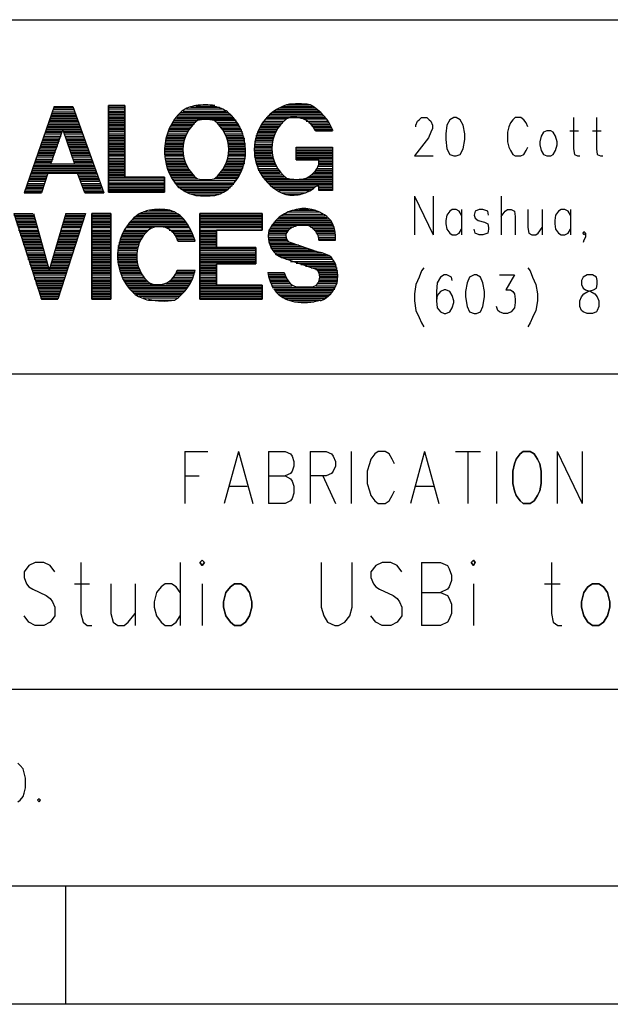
# Model space of a CAD drawing. Extents: x 11.9 to 28.1, y 10.8 to 21.2.
# Tile 12 of 32: x 26.1 to 26.9, y 10.8 to 12. Entities that reach past the tile are written whole.
import ezdxf

# ---------------------------------------------------------------- set-up
doc = ezdxf.new("R2010")
doc.units = 0
doc.layers.add('DRILLDWG_pho', color=1, linetype='CONTINUOUS')

msp = doc.modelspace()

# ---------------------------------------------------------------- linework, layer by layer
at = {"layer": 'DRILLDWG_pho'}
for points in [[(23.386, 12.049), (28.09, 12.049)], [(26.175, 11.939), (26.137, 11.829)], [(26.175, 11.939), (26.199, 11.939)], [(26.199, 11.939), (26.238, 11.829)], [(26.244, 11.94), (26.265, 11.94)], [(26.244, 11.938), (26.265, 11.938)], [(26.348, 11.938), (26.385, 11.938)], [(26.379, 11.939), (26.355, 11.939)], [(26.464, 11.939), (26.503, 11.939)], [(26.47, 11.941), (26.499, 11.941)], [(26.171, 11.926), (26.204, 11.926)], [(26.172, 11.928), (26.203, 11.928)], [(26.173, 11.932), (26.201, 11.932)], [(26.173, 11.93), (26.202, 11.93)], [(26.174, 11.935), (26.201, 11.935)], [(26.175, 11.937), (26.2, 11.937)], [(26.244, 11.936), (26.265, 11.936)], [(26.244, 11.933), (26.265, 11.933)], [(26.244, 11.931), (26.265, 11.931)], [(26.244, 11.929), (26.265, 11.929)], [(26.244, 11.927), (26.265, 11.927)], [(26.244, 11.925), (26.265, 11.925)], [(26.331, 11.925), (26.403, 11.925)], [(26.332, 11.927), (26.401, 11.927)], [(26.334, 11.929), (26.398, 11.929)], [(26.336, 11.931), (26.396, 11.931)], [(26.339, 11.933), (26.393, 11.933)], [(26.343, 11.936), (26.389, 11.936)], [(26.444, 11.925), (26.519, 11.925)], [(26.446, 11.927), (26.517, 11.927)], [(26.448, 11.929), (26.515, 11.929)], [(26.451, 11.931), (26.513, 11.931)], [(26.454, 11.933), (26.511, 11.933)], [(26.457, 11.935), (26.509, 11.935)], [(26.46, 11.937), (26.506, 11.937)], [(26.638, 11.922), (26.641, 11.925)], [(26.641, 11.925), (26.648, 11.925)], [(26.648, 11.925), (26.651, 11.922)], [(26.682, 11.925), (26.677, 11.922)], [(26.685, 11.925), (26.682, 11.925)], [(26.69, 11.922), (26.685, 11.925)], [(26.76, 11.925), (26.757, 11.922)], [(26.767, 11.925), (26.76, 11.925)], [(26.771, 11.922), (26.767, 11.925)], [(26.834, 11.925), (26.834, 11.885)], [(26.863, 11.925), (26.863, 11.885)], [(26.167, 11.914), (26.208, 11.914)], [(26.168, 11.918), (26.206, 11.918)], [(26.168, 11.916), (26.207, 11.916)], [(26.169, 11.92), (26.206, 11.92)], [(26.17, 11.924), (26.204, 11.924)], [(26.17, 11.922), (26.205, 11.922)], [(26.244, 11.923), (26.265, 11.923)], [(26.244, 11.921), (26.265, 11.921)], [(26.244, 11.919), (26.265, 11.919)], [(26.244, 11.917), (26.265, 11.917)], [(26.244, 11.915), (26.265, 11.915)], [(26.244, 11.913), (26.265, 11.913)], [(26.323, 11.913), (26.349, 11.913)], [(26.324, 11.915), (26.351, 11.915)], [(26.325, 11.917), (26.353, 11.917)], [(26.326, 11.919), (26.355, 11.919)], [(26.328, 11.921), (26.357, 11.921)], [(26.329, 11.923), (26.404, 11.923)], [(26.406, 11.921), (26.378, 11.921)], [(26.381, 11.919), (26.407, 11.919)], [(26.383, 11.917), (26.409, 11.917)], [(26.385, 11.915), (26.41, 11.915)], [(26.387, 11.913), (26.411, 11.913)], [(26.437, 11.914), (26.461, 11.914)], [(26.438, 11.916), (26.463, 11.916)], [(26.439, 11.918), (26.465, 11.918)], [(26.441, 11.92), (26.467, 11.92)], [(26.443, 11.923), (26.47, 11.923)], [(26.491, 11.923), (26.52, 11.923)], [(26.495, 11.92), (26.522, 11.92)], [(26.498, 11.918), (26.523, 11.918)], [(26.501, 11.916), (26.524, 11.916)], [(26.502, 11.914), (26.526, 11.914)], [(26.634, 11.915), (26.636, 11.92)], [(26.634, 11.913), (26.634, 11.915)], [(26.636, 11.92), (26.638, 11.922)], [(26.651, 11.922), (26.653, 11.92)], [(26.653, 11.92), (26.655, 11.915)], [(26.655, 11.915), (26.655, 11.911)], [(26.673, 11.915), (26.672, 11.904)], [(26.677, 11.922), (26.673, 11.915)], [(26.694, 11.915), (26.69, 11.922)], [(26.696, 11.904), (26.694, 11.915)], [(26.752, 11.913), (26.75, 11.906)], [(26.754, 11.918), (26.752, 11.913)], [(26.757, 11.922), (26.754, 11.918)], [(26.774, 11.918), (26.771, 11.922)], [(26.776, 11.913), (26.774, 11.918)], [(26.163, 11.904), (26.184, 11.904)], [(26.163, 11.901), (26.184, 11.901)], [(26.164, 11.906), (26.185, 11.906)], [(26.165, 11.91), (26.209, 11.91)], [(26.165, 11.908), (26.21, 11.908)], [(26.166, 11.912), (26.209, 11.912)], [(26.171, 11.866), (26.186, 11.909)], [(26.186, 11.909), (26.201, 11.866)], [(26.187, 11.906), (26.211, 11.906)], [(26.188, 11.904), (26.212, 11.904)], [(26.189, 11.901), (26.212, 11.901)], [(26.244, 11.911), (26.265, 11.911)], [(26.244, 11.909), (26.265, 11.909)], [(26.244, 11.907), (26.265, 11.907)], [(26.244, 11.904), (26.265, 11.904)], [(26.244, 11.902), (26.265, 11.902)], [(26.244, 11.9), (26.265, 11.9)], [(26.318, 11.9), (26.342, 11.9)], [(26.319, 11.904), (26.344, 11.904)], [(26.319, 11.902), (26.343, 11.902)], [(26.32, 11.907), (26.345, 11.907)], [(26.321, 11.909), (26.346, 11.909)], [(26.322, 11.911), (26.347, 11.911)], [(26.388, 11.911), (26.412, 11.911)], [(26.39, 11.909), (26.413, 11.909)], [(26.391, 11.907), (26.414, 11.907)], [(26.392, 11.904), (26.414, 11.904)], [(26.393, 11.902), (26.415, 11.902)], [(26.394, 11.9), (26.416, 11.9)], [(26.431, 11.902), (26.454, 11.902)], [(26.431, 11.9), (26.453, 11.9)], [(26.432, 11.904), (26.455, 11.904)], [(26.433, 11.906), (26.456, 11.906)], [(26.434, 11.908), (26.457, 11.908)], [(26.435, 11.91), (26.458, 11.91)], [(26.436, 11.912), (26.46, 11.912)], [(26.504, 11.912), (26.527, 11.912)], [(26.505, 11.91), (26.528, 11.91)], [(26.507, 11.908), (26.528, 11.908)], [(26.653, 11.906), (26.65, 11.899)], [(26.655, 11.911), (26.653, 11.906)], [(26.672, 11.904), (26.672, 11.897)], [(26.696, 11.897), (26.696, 11.904)], [(26.75, 11.906), (26.75, 11.894)], [(26.793, 11.901), (26.791, 11.894)], [(26.796, 11.906), (26.793, 11.901)], [(26.8, 11.908), (26.796, 11.906)], [(26.805, 11.908), (26.8, 11.908)], [(26.808, 11.906), (26.805, 11.908)], [(26.811, 11.901), (26.808, 11.906)], [(26.813, 11.894), (26.811, 11.901)], [(26.829, 11.908), (26.84, 11.908)], [(26.858, 11.908), (26.869, 11.908)], [(26.158, 11.889), (26.18, 11.889)], [(26.159, 11.891), (26.18, 11.891)], [(26.16, 11.895), (26.182, 11.895)], [(26.16, 11.893), (26.181, 11.893)], [(26.161, 11.897), (26.182, 11.897)], [(26.162, 11.899), (26.183, 11.899)], [(26.19, 11.899), (26.213, 11.899)], [(26.19, 11.897), (26.214, 11.897)], [(26.191, 11.895), (26.214, 11.895)], [(26.192, 11.893), (26.215, 11.893)], [(26.193, 11.891), (26.216, 11.891)], [(26.193, 11.889), (26.217, 11.889)], [(26.244, 11.898), (26.265, 11.898)], [(26.244, 11.896), (26.265, 11.896)], [(26.244, 11.894), (26.265, 11.894)], [(26.244, 11.892), (26.265, 11.892)], [(26.244, 11.89), (26.265, 11.89)], [(26.244, 11.888), (26.265, 11.888)], [(26.316, 11.892), (26.339, 11.892)], [(26.316, 11.89), (26.339, 11.89)], [(26.316, 11.888), (26.339, 11.888)], [(26.317, 11.896), (26.34, 11.896)], [(26.317, 11.894), (26.34, 11.894)], [(26.318, 11.898), (26.341, 11.898)], [(26.394, 11.898), (26.417, 11.898)], [(26.395, 11.896), (26.417, 11.896)], [(26.396, 11.894), (26.417, 11.894)], [(26.396, 11.892), (26.418, 11.892)], [(26.397, 11.89), (26.418, 11.89)], [(26.397, 11.888), (26.418, 11.888)], [(26.429, 11.891), (26.451, 11.891)], [(26.429, 11.889), (26.451, 11.889)], [(26.43, 11.898), (26.452, 11.898)], [(26.43, 11.896), (26.452, 11.896)], [(26.43, 11.894), (26.452, 11.894)], [(26.65, 11.899), (26.632, 11.876)], [(26.672, 11.897), (26.673, 11.885)], [(26.694, 11.885), (26.696, 11.897)], [(26.75, 11.894), (26.752, 11.887)], [(26.791, 11.894), (26.791, 11.89)], [(26.791, 11.89), (26.793, 11.883)], [(26.811, 11.883), (26.813, 11.89)], [(26.813, 11.89), (26.813, 11.894)], [(26.153, 11.875), (26.174, 11.875)], [(26.154, 11.877), (26.175, 11.877)], [(26.155, 11.881), (26.177, 11.881)], [(26.155, 11.879), (26.176, 11.879)], [(26.156, 11.883), (26.177, 11.883)], [(26.157, 11.887), (26.179, 11.887)], [(26.157, 11.885), (26.178, 11.885)], [(26.194, 11.887), (26.217, 11.887)], [(26.195, 11.885), (26.218, 11.885)], [(26.195, 11.883), (26.219, 11.883)], [(26.196, 11.881), (26.219, 11.881)], [(26.197, 11.879), (26.22, 11.879)], [(26.198, 11.877), (26.221, 11.877)], [(26.198, 11.875), (26.222, 11.875)], [(26.244, 11.886), (26.265, 11.886)], [(26.244, 11.884), (26.265, 11.884)], [(26.244, 11.882), (26.265, 11.882)], [(26.244, 11.88), (26.265, 11.88)], [(26.244, 11.878), (26.265, 11.878)], [(26.244, 11.876), (26.265, 11.876)], [(26.316, 11.886), (26.339, 11.886)], [(26.316, 11.884), (26.339, 11.884)], [(26.316, 11.882), (26.339, 11.882)], [(26.316, 11.88), (26.339, 11.88)], [(26.316, 11.878), (26.339, 11.878)], [(26.316, 11.876), (26.339, 11.876)], [(26.396, 11.878), (26.418, 11.878)], [(26.396, 11.876), (26.418, 11.876)], [(26.397, 11.886), (26.418, 11.886)], [(26.397, 11.884), (26.418, 11.884)], [(26.397, 11.882), (26.418, 11.882)], [(26.397, 11.88), (26.418, 11.88)], [(26.429, 11.887), (26.451, 11.887)], [(26.429, 11.885), (26.451, 11.885)], [(26.429, 11.883), (26.451, 11.883)], [(26.429, 11.881), (26.451, 11.881)], [(26.429, 11.879), (26.451, 11.879)], [(26.429, 11.877), (26.451, 11.877)], [(26.429, 11.875), (26.452, 11.875)], [(26.482, 11.887), (26.528, 11.887)], [(26.482, 11.871), (26.482, 11.887)], [(26.482, 11.887), (26.528, 11.887)], [(26.482, 11.885), (26.528, 11.885)], [(26.482, 11.883), (26.528, 11.883)], [(26.482, 11.881), (26.528, 11.881)], [(26.482, 11.879), (26.528, 11.879)], [(26.482, 11.877), (26.528, 11.877)], [(26.482, 11.875), (26.528, 11.875)], [(26.528, 11.887), (26.528, 11.832)], [(26.632, 11.876), (26.656, 11.876)], [(26.673, 11.885), (26.677, 11.878)], [(26.677, 11.878), (26.682, 11.876)], [(26.682, 11.876), (26.685, 11.876)], [(26.685, 11.876), (26.69, 11.878)], [(26.69, 11.878), (26.694, 11.885)], [(26.752, 11.887), (26.754, 11.883)], [(26.754, 11.883), (26.757, 11.878)], [(26.757, 11.878), (26.76, 11.876)], [(26.76, 11.876), (26.767, 11.876)], [(26.767, 11.876), (26.771, 11.878)], [(26.771, 11.878), (26.774, 11.883)], [(26.774, 11.883), (26.776, 11.887)], [(26.793, 11.883), (26.796, 11.878)], [(26.796, 11.878), (26.8, 11.876)], [(26.8, 11.876), (26.805, 11.876)], [(26.805, 11.876), (26.808, 11.878)], [(26.808, 11.878), (26.811, 11.883)], [(26.834, 11.885), (26.835, 11.878)], [(26.835, 11.878), (26.839, 11.876)], [(26.839, 11.876), (26.842, 11.876)], [(26.863, 11.885), (26.864, 11.878)], [(26.864, 11.878), (26.868, 11.876)], [(26.868, 11.876), (26.871, 11.876)], [(26.15, 11.866), (26.224, 11.866)], [(26.15, 11.864), (26.225, 11.864)], [(26.151, 11.868), (26.172, 11.868)], [(26.152, 11.87), (26.173, 11.87)], [(26.153, 11.872), (26.174, 11.872)], [(26.172, 11.866), (26.201, 11.866)], [(26.199, 11.872), (26.222, 11.872)], [(26.2, 11.87), (26.223, 11.87)], [(26.2, 11.868), (26.224, 11.868)], [(26.244, 11.873), (26.265, 11.873)], [(26.244, 11.871), (26.265, 11.871)], [(26.244, 11.869), (26.265, 11.869)], [(26.244, 11.867), (26.265, 11.867)], [(26.244, 11.865), (26.265, 11.865)], [(26.244, 11.863), (26.265, 11.863)], [(26.316, 11.873), (26.34, 11.873)], [(26.317, 11.871), (26.34, 11.871)], [(26.317, 11.869), (26.341, 11.869)], [(26.317, 11.867), (26.342, 11.867)], [(26.318, 11.865), (26.343, 11.865)], [(26.318, 11.863), (26.344, 11.863)], [(26.392, 11.863), (26.415, 11.863)], [(26.393, 11.865), (26.416, 11.865)], [(26.394, 11.869), (26.417, 11.869)], [(26.394, 11.867), (26.417, 11.867)], [(26.395, 11.871), (26.417, 11.871)], [(26.396, 11.873), (26.418, 11.873)], [(26.43, 11.873), (26.453, 11.873)], [(26.43, 11.871), (26.453, 11.871)], [(26.431, 11.869), (26.454, 11.869)], [(26.431, 11.867), (26.455, 11.867)], [(26.432, 11.865), (26.456, 11.865)], [(26.433, 11.863), (26.457, 11.863)], [(26.482, 11.873), (26.528, 11.873)], [(26.482, 11.871), (26.528, 11.871)], [(26.511, 11.871), (26.482, 11.871)], [(26.51, 11.863), (26.528, 11.863)], [(26.511, 11.865), (26.511, 11.871)], [(26.511, 11.869), (26.528, 11.869)], [(26.511, 11.867), (26.528, 11.867)], [(26.511, 11.865), (26.528, 11.865)], [(26.145, 11.852), (26.166, 11.852)], [(26.146, 11.854), (26.229, 11.854)], [(26.147, 11.858), (26.227, 11.858)], [(26.147, 11.856), (26.228, 11.856)], [(26.148, 11.86), (26.227, 11.86)], [(26.149, 11.862), (26.226, 11.862)], [(26.167, 11.854), (26.159, 11.829)], [(26.205, 11.854), (26.167, 11.854)], [(26.214, 11.829), (26.205, 11.854)], [(26.206, 11.852), (26.229, 11.852)], [(26.244, 11.861), (26.265, 11.861)], [(26.244, 11.859), (26.265, 11.859)], [(26.244, 11.857), (26.265, 11.857)], [(26.244, 11.855), (26.265, 11.855)], [(26.244, 11.853), (26.265, 11.853)], [(26.244, 11.851), (26.265, 11.851)], [(26.319, 11.861), (26.345, 11.861)], [(26.32, 11.859), (26.346, 11.859)], [(26.321, 11.857), (26.347, 11.857)], [(26.321, 11.855), (26.349, 11.855)], [(26.322, 11.853), (26.351, 11.853)], [(26.323, 11.851), (26.353, 11.851)], [(26.383, 11.851), (26.41, 11.851)], [(26.385, 11.853), (26.411, 11.853)], [(26.387, 11.855), (26.412, 11.855)], [(26.388, 11.857), (26.413, 11.857)], [(26.39, 11.859), (26.414, 11.859)], [(26.391, 11.861), (26.415, 11.861)], [(26.433, 11.86), (26.458, 11.86)], [(26.434, 11.858), (26.46, 11.858)], [(26.435, 11.856), (26.461, 11.856)], [(26.437, 11.854), (26.462, 11.854)], [(26.438, 11.852), (26.465, 11.852)], [(26.502, 11.852), (26.528, 11.852)], [(26.504, 11.854), (26.528, 11.854)], [(26.506, 11.856), (26.528, 11.856)], [(26.507, 11.858), (26.528, 11.858)], [(26.509, 11.86), (26.528, 11.86)], [(26.141, 11.839), (26.162, 11.839)], [(26.142, 11.844), (26.164, 11.844)], [(26.142, 11.841), (26.163, 11.841)], [(26.143, 11.846), (26.164, 11.846)], [(26.144, 11.85), (26.166, 11.85)], [(26.144, 11.848), (26.165, 11.848)], [(26.207, 11.85), (26.23, 11.85)], [(26.208, 11.848), (26.231, 11.848)], [(26.208, 11.846), (26.232, 11.846)], [(26.209, 11.844), (26.232, 11.844)], [(26.21, 11.841), (26.233, 11.841)], [(26.211, 11.839), (26.234, 11.839)], [(26.244, 11.849), (26.315, 11.849)], [(26.244, 11.847), (26.315, 11.847)], [(26.244, 11.845), (26.315, 11.845)], [(26.244, 11.842), (26.315, 11.842)], [(26.244, 11.84), (26.315, 11.84)], [(26.244, 11.838), (26.315, 11.838)], [(26.324, 11.849), (26.355, 11.849)], [(26.326, 11.847), (26.357, 11.847)], [(26.327, 11.845), (26.406, 11.845)], [(26.328, 11.842), (26.404, 11.842)], [(26.33, 11.84), (26.403, 11.84)], [(26.332, 11.838), (26.401, 11.838)], [(26.407, 11.847), (26.378, 11.847)], [(26.381, 11.849), (26.409, 11.849)], [(26.439, 11.85), (26.467, 11.85)], [(26.441, 11.848), (26.469, 11.848)], [(26.442, 11.846), (26.528, 11.846)], [(26.444, 11.844), (26.528, 11.844)], [(26.446, 11.842), (26.528, 11.842)], [(26.448, 11.84), (26.528, 11.84)], [(26.451, 11.838), (26.528, 11.838)], [(26.528, 11.848), (26.496, 11.848)], [(26.499, 11.85), (26.528, 11.85)], [(26.511, 11.838), (26.508, 11.838)], [(26.511, 11.832), (26.511, 11.838)], [(26.137, 11.829), (26.159, 11.829)], [(26.138, 11.831), (26.159, 11.831)], [(26.139, 11.835), (26.161, 11.835)], [(26.139, 11.833), (26.16, 11.833)], [(26.14, 11.837), (26.162, 11.837)], [(26.211, 11.837), (26.235, 11.837)], [(26.212, 11.835), (26.235, 11.835)], [(26.213, 11.833), (26.236, 11.833)], [(26.213, 11.831), (26.237, 11.831)], [(26.214, 11.829), (26.238, 11.829)], [(26.244, 11.836), (26.315, 11.836)], [(26.244, 11.834), (26.315, 11.834)], [(26.244, 11.832), (26.315, 11.832)], [(26.244, 11.83), (26.315, 11.83)], [(26.333, 11.836), (26.399, 11.836)], [(26.336, 11.834), (26.396, 11.834)], [(26.339, 11.832), (26.393, 11.832)], [(26.343, 11.83), (26.39, 11.83)], [(26.348, 11.828), (26.386, 11.828)], [(26.355, 11.826), (26.379, 11.826)], [(26.453, 11.836), (26.505, 11.836)], [(26.456, 11.834), (26.502, 11.834)], [(26.46, 11.832), (26.499, 11.832)], [(26.464, 11.829), (26.494, 11.829)], [(26.469, 11.827), (26.487, 11.827)], [(26.511, 11.836), (26.528, 11.836)], [(26.511, 11.834), (26.528, 11.834)], [(26.528, 11.832), (26.511, 11.832)], [(26.632, 11.825), (26.632, 11.776)], [(26.632, 11.825), (26.656, 11.776)], [(26.656, 11.825), (26.656, 11.776)], [(26.742, 11.825), (26.742, 11.776)], [(26.124, 11.803), (26.148, 11.803)], [(26.124, 11.803), (26.159, 11.694)], [(26.124, 11.801), (26.149, 11.801)], [(26.149, 11.803), (26.169, 11.731)], [(26.19, 11.803), (26.169, 11.731)], [(26.215, 11.803), (26.18, 11.694)], [(26.189, 11.801), (26.214, 11.801)], [(26.19, 11.803), (26.215, 11.803)], [(26.223, 11.803), (26.247, 11.803)], [(26.223, 11.801), (26.247, 11.801)], [(26.281, 11.801), (26.334, 11.801)], [(26.284, 11.803), (26.331, 11.803)], [(26.289, 11.805), (26.327, 11.805)], [(26.296, 11.807), (26.322, 11.807)], [(26.36, 11.803), (26.439, 11.803)], [(26.36, 11.801), (26.439, 11.801)], [(26.463, 11.8), (26.519, 11.8)], [(26.467, 11.802), (26.516, 11.802)], [(26.471, 11.805), (26.512, 11.805)], [(26.477, 11.807), (26.507, 11.807)], [(26.486, 11.808), (26.498, 11.808)], [(26.673, 11.801), (26.672, 11.794)], [(26.677, 11.806), (26.673, 11.801)], [(26.68, 11.808), (26.677, 11.806)], [(26.685, 11.808), (26.68, 11.808)], [(26.689, 11.806), (26.685, 11.808)], [(26.692, 11.801), (26.689, 11.806)], [(26.692, 11.808), (26.692, 11.776)], [(26.709, 11.806), (26.708, 11.801)], [(26.708, 11.801), (26.709, 11.797)], [(26.714, 11.808), (26.709, 11.806)], [(26.719, 11.808), (26.714, 11.808)], [(26.725, 11.806), (26.719, 11.808)], [(26.726, 11.801), (26.725, 11.806)], [(26.742, 11.799), (26.747, 11.806)], [(26.747, 11.806), (26.75, 11.808)], [(26.75, 11.808), (26.755, 11.808)], [(26.755, 11.808), (26.759, 11.806)], [(26.759, 11.806), (26.76, 11.799)], [(26.776, 11.808), (26.776, 11.785)], [(26.794, 11.808), (26.794, 11.776)], [(26.811, 11.801), (26.81, 11.794)], [(26.815, 11.806), (26.811, 11.801)], [(26.818, 11.808), (26.815, 11.806)], [(26.823, 11.808), (26.818, 11.808)], [(26.827, 11.806), (26.823, 11.808)], [(26.83, 11.801), (26.827, 11.806)], [(26.83, 11.808), (26.83, 11.776)], [(26.125, 11.799), (26.15, 11.799)], [(26.126, 11.797), (26.15, 11.797)], [(26.126, 11.795), (26.151, 11.795)], [(26.127, 11.793), (26.151, 11.793)], [(26.128, 11.791), (26.152, 11.791)], [(26.128, 11.789), (26.153, 11.789)], [(26.186, 11.791), (26.211, 11.791)], [(26.186, 11.789), (26.21, 11.789)], [(26.187, 11.793), (26.211, 11.793)], [(26.188, 11.797), (26.213, 11.797)], [(26.188, 11.795), (26.212, 11.795)], [(26.189, 11.799), (26.213, 11.799)], [(26.223, 11.799), (26.247, 11.799)], [(26.223, 11.797), (26.247, 11.797)], [(26.223, 11.795), (26.247, 11.795)], [(26.223, 11.793), (26.247, 11.793)], [(26.223, 11.791), (26.247, 11.791)], [(26.223, 11.789), (26.247, 11.789)], [(26.269, 11.789), (26.313, 11.789)], [(26.27, 11.791), (26.343, 11.791)], [(26.272, 11.793), (26.342, 11.793)], [(26.274, 11.795), (26.34, 11.795)], [(26.276, 11.797), (26.338, 11.797)], [(26.278, 11.799), (26.336, 11.799)], [(26.312, 11.789), (26.345, 11.789)], [(26.36, 11.799), (26.439, 11.799)], [(26.36, 11.797), (26.439, 11.797)], [(26.36, 11.795), (26.439, 11.795)], [(26.36, 11.793), (26.439, 11.793)], [(26.36, 11.791), (26.439, 11.791)], [(26.36, 11.789), (26.439, 11.789)], [(26.451, 11.788), (26.529, 11.788)], [(26.453, 11.79), (26.528, 11.79)], [(26.454, 11.792), (26.527, 11.792)], [(26.456, 11.794), (26.526, 11.794)], [(26.458, 11.796), (26.524, 11.796)], [(26.461, 11.798), (26.521, 11.798)], [(26.672, 11.794), (26.672, 11.79)], [(26.672, 11.79), (26.673, 11.783)], [(26.709, 11.797), (26.713, 11.794)], [(26.713, 11.794), (26.721, 11.792)], [(26.721, 11.792), (26.725, 11.79)], [(26.725, 11.79), (26.726, 11.785)], [(26.76, 11.799), (26.76, 11.776)], [(26.81, 11.794), (26.81, 11.79)], [(26.81, 11.79), (26.811, 11.783)], [(26.129, 11.787), (26.153, 11.787)], [(26.13, 11.785), (26.154, 11.785)], [(26.13, 11.782), (26.154, 11.782)], [(26.131, 11.78), (26.155, 11.78)], [(26.132, 11.778), (26.156, 11.778)], [(26.132, 11.776), (26.156, 11.776)], [(26.182, 11.776), (26.206, 11.776)], [(26.183, 11.78), (26.207, 11.78)], [(26.183, 11.778), (26.207, 11.778)], [(26.184, 11.782), (26.208, 11.782)], [(26.185, 11.787), (26.209, 11.787)], [(26.185, 11.785), (26.209, 11.785)], [(26.223, 11.787), (26.247, 11.787)], [(26.223, 11.785), (26.247, 11.785)], [(26.223, 11.782), (26.247, 11.782)], [(26.223, 11.78), (26.247, 11.78)], [(26.223, 11.778), (26.247, 11.778)], [(26.223, 11.776), (26.247, 11.776)], [(26.261, 11.776), (26.289, 11.776)], [(26.262, 11.778), (26.291, 11.778)], [(26.263, 11.78), (26.293, 11.78)], [(26.264, 11.782), (26.295, 11.782)], [(26.266, 11.785), (26.299, 11.785)], [(26.267, 11.787), (26.31, 11.787)], [(26.309, 11.787), (26.346, 11.787)], [(26.317, 11.785), (26.347, 11.785)], [(26.321, 11.782), (26.348, 11.782)], [(26.324, 11.78), (26.349, 11.78)], [(26.326, 11.778), (26.35, 11.778)], [(26.328, 11.776), (26.351, 11.776)], [(26.36, 11.787), (26.439, 11.787)], [(26.36, 11.785), (26.439, 11.785)], [(26.36, 11.782), (26.439, 11.782)], [(26.36, 11.78), (26.381, 11.78)], [(26.36, 11.778), (26.381, 11.778)], [(26.36, 11.776), (26.381, 11.776)], [(26.447, 11.78), (26.471, 11.78)], [(26.447, 11.778), (26.47, 11.778)], [(26.447, 11.776), (26.469, 11.776)], [(26.448, 11.782), (26.473, 11.782)], [(26.449, 11.784), (26.475, 11.784)], [(26.45, 11.786), (26.479, 11.786)], [(26.5, 11.786), (26.53, 11.786)], [(26.503, 11.784), (26.53, 11.784)], [(26.505, 11.782), (26.531, 11.782)], [(26.507, 11.78), (26.531, 11.78)], [(26.508, 11.778), (26.532, 11.778)], [(26.509, 11.776), (26.532, 11.776)], [(26.673, 11.783), (26.677, 11.778)], [(26.677, 11.778), (26.68, 11.776)], [(26.68, 11.776), (26.685, 11.776)], [(26.685, 11.776), (26.689, 11.778)], [(26.689, 11.778), (26.692, 11.783)], [(26.709, 11.778), (26.708, 11.783)], [(26.714, 11.776), (26.709, 11.778)], [(26.719, 11.776), (26.714, 11.776)], [(26.725, 11.778), (26.719, 11.776)], [(26.726, 11.783), (26.725, 11.778)], [(26.726, 11.785), (26.726, 11.783)], [(26.776, 11.785), (26.777, 11.778)], [(26.777, 11.778), (26.781, 11.776)], [(26.781, 11.776), (26.786, 11.776)], [(26.786, 11.776), (26.789, 11.778)], [(26.789, 11.778), (26.794, 11.785)], [(26.811, 11.783), (26.815, 11.778)], [(26.815, 11.778), (26.818, 11.776)], [(26.818, 11.776), (26.823, 11.776)], [(26.823, 11.776), (26.827, 11.778)], [(26.827, 11.778), (26.83, 11.783)], [(26.846, 11.778), (26.847, 11.78)], [(26.847, 11.776), (26.846, 11.778)], [(26.847, 11.78), (26.849, 11.778)], [(26.849, 11.778), (26.847, 11.776)], [(26.849, 11.778), (26.849, 11.773)], [(26.133, 11.774), (26.157, 11.774)], [(26.134, 11.772), (26.157, 11.772)], [(26.134, 11.77), (26.158, 11.77)], [(26.135, 11.768), (26.159, 11.768)], [(26.136, 11.766), (26.159, 11.766)], [(26.136, 11.764), (26.16, 11.764)], [(26.179, 11.766), (26.203, 11.766)], [(26.179, 11.764), (26.202, 11.764)], [(26.18, 11.77), (26.204, 11.77)], [(26.18, 11.768), (26.203, 11.768)], [(26.181, 11.772), (26.205, 11.772)], [(26.182, 11.774), (26.205, 11.774)], [(26.223, 11.774), (26.247, 11.774)], [(26.223, 11.772), (26.247, 11.772)], [(26.223, 11.77), (26.247, 11.77)], [(26.223, 11.768), (26.247, 11.768)], [(26.223, 11.766), (26.247, 11.766)], [(26.223, 11.764), (26.247, 11.764)], [(26.257, 11.766), (26.283, 11.766)], [(26.257, 11.764), (26.282, 11.764)], [(26.258, 11.768), (26.284, 11.768)], [(26.259, 11.77), (26.285, 11.77)], [(26.26, 11.774), (26.287, 11.774)], [(26.26, 11.772), (26.286, 11.772)], [(26.329, 11.774), (26.352, 11.774)], [(26.33, 11.772), (26.353, 11.772)], [(26.331, 11.77), (26.354, 11.77)], [(26.332, 11.768), (26.354, 11.768)], [(26.36, 11.774), (26.381, 11.774)], [(26.36, 11.772), (26.381, 11.772)], [(26.36, 11.77), (26.381, 11.77)], [(26.36, 11.768), (26.381, 11.768)], [(26.36, 11.766), (26.381, 11.766)], [(26.36, 11.764), (26.381, 11.764)], [(26.447, 11.773), (26.469, 11.773)], [(26.447, 11.771), (26.47, 11.771)], [(26.447, 11.769), (26.471, 11.769)], [(26.447, 11.767), (26.473, 11.767)], [(26.448, 11.765), (26.479, 11.765)], [(26.449, 11.763), (26.485, 11.763)], [(26.473, 11.767), (26.511, 11.754)], [(26.51, 11.773), (26.532, 11.773)], [(26.51, 11.771), (26.532, 11.771)], [(26.511, 11.769), (26.532, 11.769)], [(26.847, 11.769), (26.846, 11.766)], [(26.849, 11.773), (26.847, 11.769)], [(26.137, 11.762), (26.16, 11.762)], [(26.138, 11.76), (26.161, 11.76)], [(26.138, 11.758), (26.162, 11.758)], [(26.139, 11.756), (26.162, 11.756)], [(26.14, 11.753), (26.163, 11.753)], [(26.14, 11.751), (26.163, 11.751)], [(26.175, 11.751), (26.198, 11.751)], [(26.176, 11.756), (26.199, 11.756)], [(26.176, 11.753), (26.199, 11.753)], [(26.177, 11.758), (26.2, 11.758)], [(26.178, 11.762), (26.201, 11.762)], [(26.178, 11.76), (26.201, 11.76)], [(26.223, 11.762), (26.247, 11.762)], [(26.223, 11.76), (26.247, 11.76)], [(26.223, 11.758), (26.247, 11.758)], [(26.223, 11.756), (26.247, 11.756)], [(26.223, 11.753), (26.247, 11.753)], [(26.223, 11.751), (26.247, 11.751)], [(26.255, 11.753), (26.28, 11.753)], [(26.255, 11.751), (26.28, 11.751)], [(26.256, 11.762), (26.281, 11.762)], [(26.256, 11.76), (26.281, 11.76)], [(26.256, 11.758), (26.28, 11.758)], [(26.256, 11.756), (26.28, 11.756)], [(26.36, 11.762), (26.381, 11.762)], [(26.36, 11.76), (26.431, 11.76)], [(26.36, 11.758), (26.431, 11.758)], [(26.36, 11.756), (26.431, 11.756)], [(26.36, 11.753), (26.431, 11.753)], [(26.36, 11.751), (26.431, 11.751)], [(26.449, 11.761), (26.49, 11.761)], [(26.45, 11.759), (26.496, 11.759)], [(26.452, 11.757), (26.502, 11.757)], [(26.453, 11.755), (26.508, 11.755)], [(26.455, 11.753), (26.515, 11.753)], [(26.463, 11.747), (26.456, 11.751)], [(26.457, 11.751), (26.52, 11.751)], [(26.141, 11.749), (26.164, 11.749)], [(26.142, 11.747), (26.165, 11.747)], [(26.142, 11.745), (26.165, 11.745)], [(26.143, 11.743), (26.166, 11.743)], [(26.144, 11.741), (26.166, 11.741)], [(26.144, 11.739), (26.167, 11.739)], [(26.172, 11.741), (26.195, 11.741)], [(26.172, 11.739), (26.194, 11.739)], [(26.173, 11.745), (26.196, 11.745)], [(26.173, 11.743), (26.195, 11.743)], [(26.174, 11.747), (26.197, 11.747)], [(26.175, 11.749), (26.197, 11.749)], [(26.223, 11.749), (26.247, 11.749)], [(26.223, 11.747), (26.247, 11.747)], [(26.223, 11.745), (26.247, 11.745)], [(26.223, 11.743), (26.247, 11.743)], [(26.223, 11.741), (26.247, 11.741)], [(26.223, 11.739), (26.247, 11.739)], [(26.255, 11.749), (26.28, 11.749)], [(26.255, 11.747), (26.28, 11.747)], [(26.255, 11.745), (26.28, 11.745)], [(26.256, 11.743), (26.28, 11.743)], [(26.256, 11.741), (26.28, 11.741)], [(26.256, 11.739), (26.281, 11.739)], [(26.36, 11.749), (26.431, 11.749)], [(26.36, 11.747), (26.431, 11.747)], [(26.36, 11.745), (26.431, 11.745)], [(26.36, 11.743), (26.431, 11.743)], [(26.36, 11.741), (26.431, 11.741)], [(26.36, 11.739), (26.431, 11.739)], [(26.46, 11.749), (26.524, 11.749)], [(26.463, 11.747), (26.527, 11.747)], [(26.508, 11.732), (26.463, 11.747)], [(26.469, 11.745), (26.528, 11.745)], [(26.475, 11.742), (26.53, 11.742)], [(26.482, 11.74), (26.531, 11.74)], [(26.488, 11.738), (26.532, 11.738)], [(26.145, 11.737), (26.167, 11.737)], [(26.146, 11.735), (26.168, 11.735)], [(26.146, 11.733), (26.168, 11.733)], [(26.147, 11.731), (26.191, 11.731)], [(26.148, 11.729), (26.191, 11.729)], [(26.148, 11.727), (26.19, 11.727)], [(26.17, 11.735), (26.193, 11.735)], [(26.17, 11.733), (26.192, 11.733)], [(26.171, 11.737), (26.193, 11.737)], [(26.223, 11.737), (26.247, 11.737)], [(26.223, 11.735), (26.247, 11.735)], [(26.223, 11.733), (26.247, 11.733)], [(26.223, 11.731), (26.247, 11.731)], [(26.223, 11.729), (26.247, 11.729)], [(26.223, 11.727), (26.247, 11.727)], [(26.257, 11.737), (26.281, 11.737)], [(26.257, 11.735), (26.282, 11.735)], [(26.258, 11.733), (26.283, 11.733)], [(26.258, 11.731), (26.284, 11.731)], [(26.259, 11.729), (26.285, 11.729)], [(26.26, 11.727), (26.286, 11.727)], [(26.329, 11.727), (26.353, 11.727)], [(26.33, 11.729), (26.354, 11.729)], [(26.331, 11.731), (26.354, 11.731)], [(26.36, 11.737), (26.381, 11.737)], [(26.36, 11.735), (26.381, 11.735)], [(26.36, 11.733), (26.381, 11.733)], [(26.36, 11.731), (26.381, 11.731)], [(26.36, 11.729), (26.381, 11.729)], [(26.36, 11.727), (26.381, 11.727)], [(26.446, 11.728), (26.467, 11.728)], [(26.447, 11.728), (26.467, 11.728)], [(26.447, 11.726), (26.467, 11.726)], [(26.494, 11.736), (26.533, 11.736)], [(26.501, 11.734), (26.534, 11.734)], [(26.507, 11.732), (26.534, 11.732)], [(26.51, 11.73), (26.535, 11.73)], [(26.511, 11.728), (26.535, 11.728)], [(26.512, 11.726), (26.535, 11.726)], [(26.641, 11.73), (26.638, 11.722)], [(26.644, 11.734), (26.641, 11.73)], [(26.776, 11.734), (26.779, 11.73)], [(26.779, 11.73), (26.782, 11.722)], [(26.149, 11.725), (26.189, 11.725)], [(26.15, 11.722), (26.189, 11.722)], [(26.15, 11.72), (26.188, 11.72)], [(26.151, 11.718), (26.187, 11.718)], [(26.152, 11.716), (26.187, 11.716)], [(26.152, 11.714), (26.186, 11.714)], [(26.223, 11.725), (26.247, 11.725)], [(26.223, 11.722), (26.247, 11.722)], [(26.223, 11.72), (26.247, 11.72)], [(26.223, 11.718), (26.247, 11.718)], [(26.223, 11.716), (26.247, 11.716)], [(26.223, 11.714), (26.247, 11.714)], [(26.26, 11.725), (26.287, 11.725)], [(26.261, 11.722), (26.289, 11.722)], [(26.262, 11.72), (26.29, 11.72)], [(26.263, 11.718), (26.292, 11.718)], [(26.265, 11.716), (26.294, 11.716)], [(26.266, 11.714), (26.298, 11.714)], [(26.317, 11.714), (26.348, 11.714)], [(26.321, 11.716), (26.349, 11.716)], [(26.323, 11.718), (26.35, 11.718)], [(26.325, 11.72), (26.351, 11.72)], [(26.327, 11.722), (26.352, 11.722)], [(26.328, 11.725), (26.352, 11.725)], [(26.36, 11.725), (26.381, 11.725)], [(26.36, 11.722), (26.381, 11.722)], [(26.36, 11.72), (26.381, 11.72)], [(26.36, 11.718), (26.381, 11.718)], [(26.36, 11.716), (26.381, 11.716)], [(26.36, 11.714), (26.381, 11.714)], [(26.447, 11.724), (26.468, 11.724)], [(26.448, 11.722), (26.469, 11.722)], [(26.448, 11.72), (26.47, 11.72)], [(26.449, 11.718), (26.472, 11.718)], [(26.45, 11.716), (26.473, 11.716)], [(26.451, 11.714), (26.475, 11.714)], [(26.509, 11.714), (26.534, 11.714)], [(26.51, 11.716), (26.534, 11.716)], [(26.511, 11.718), (26.535, 11.718)], [(26.512, 11.724), (26.535, 11.724)], [(26.512, 11.722), (26.535, 11.722)], [(26.512, 11.72), (26.535, 11.72)], [(26.634, 11.713), (26.632, 11.701)], [(26.638, 11.722), (26.634, 11.713)], [(26.661, 11.715), (26.66, 11.704)], [(26.665, 11.722), (26.661, 11.715)], [(26.67, 11.725), (26.665, 11.722)], [(26.673, 11.725), (26.67, 11.725)], [(26.679, 11.722), (26.673, 11.725)], [(26.68, 11.718), (26.679, 11.722)], [(26.699, 11.715), (26.697, 11.704)], [(26.702, 11.722), (26.699, 11.715)], [(26.708, 11.725), (26.702, 11.722)], [(26.711, 11.725), (26.708, 11.725)], [(26.716, 11.722), (26.711, 11.725)], [(26.719, 11.715), (26.716, 11.722)], [(26.721, 11.704), (26.719, 11.715)], [(26.74, 11.725), (26.759, 11.725)], [(26.759, 11.725), (26.748, 11.706)], [(26.782, 11.722), (26.786, 11.713)], [(26.786, 11.713), (26.788, 11.701)], [(26.846, 11.722), (26.844, 11.718)], [(26.844, 11.718), (26.844, 11.713)], [(26.844, 11.713), (26.846, 11.708)], [(26.851, 11.725), (26.846, 11.722)], [(26.858, 11.725), (26.851, 11.725)], [(26.863, 11.722), (26.858, 11.725)], [(26.864, 11.718), (26.863, 11.722)], [(26.863, 11.708), (26.864, 11.713)], [(26.864, 11.713), (26.864, 11.718)], [(26.153, 11.712), (26.185, 11.712)], [(26.154, 11.71), (26.185, 11.71)], [(26.154, 11.708), (26.184, 11.708)], [(26.155, 11.706), (26.183, 11.706)], [(26.156, 11.704), (26.183, 11.704)], [(26.156, 11.702), (26.182, 11.702)], [(26.223, 11.712), (26.247, 11.712)], [(26.223, 11.71), (26.247, 11.71)], [(26.223, 11.708), (26.247, 11.708)], [(26.223, 11.706), (26.247, 11.706)], [(26.223, 11.704), (26.247, 11.704)], [(26.223, 11.702), (26.247, 11.702)], [(26.267, 11.712), (26.296, 11.712)], [(26.269, 11.71), (26.296, 11.71)], [(26.271, 11.708), (26.344, 11.708)], [(26.272, 11.706), (26.342, 11.706)], [(26.274, 11.704), (26.34, 11.704)], [(26.276, 11.702), (26.338, 11.702)], [(26.296, 11.712), (26.346, 11.712)], [(26.296, 11.71), (26.345, 11.71)], [(26.36, 11.712), (26.439, 11.712)], [(26.36, 11.71), (26.439, 11.71)], [(26.36, 11.708), (26.439, 11.708)], [(26.36, 11.706), (26.439, 11.706)], [(26.36, 11.704), (26.439, 11.704)], [(26.36, 11.702), (26.439, 11.702)], [(26.452, 11.711), (26.477, 11.711)], [(26.452, 11.709), (26.532, 11.709)], [(26.454, 11.707), (26.531, 11.707)], [(26.455, 11.705), (26.529, 11.705)], [(26.457, 11.703), (26.528, 11.703)], [(26.459, 11.701), (26.526, 11.701)], [(26.507, 11.711), (26.533, 11.711)], [(26.632, 11.701), (26.632, 11.692)], [(26.66, 11.704), (26.66, 11.692)], [(26.665, 11.704), (26.661, 11.699)], [(26.67, 11.706), (26.665, 11.704)], [(26.672, 11.706), (26.67, 11.706)], [(26.677, 11.704), (26.672, 11.706)], [(26.68, 11.699), (26.677, 11.704)], [(26.697, 11.704), (26.697, 11.697)], [(26.721, 11.697), (26.721, 11.704)], [(26.748, 11.706), (26.754, 11.706)], [(26.754, 11.706), (26.757, 11.704)], [(26.757, 11.704), (26.759, 11.701)], [(26.759, 11.701), (26.76, 11.694)], [(26.788, 11.701), (26.788, 11.692)], [(26.844, 11.697), (26.847, 11.701)], [(26.846, 11.708), (26.849, 11.706)], [(26.847, 11.701), (26.852, 11.704)], [(26.849, 11.706), (26.856, 11.704)], [(26.852, 11.704), (26.859, 11.706)], [(26.856, 11.704), (26.861, 11.701)], [(26.859, 11.706), (26.863, 11.708)], [(26.861, 11.701), (26.864, 11.697)], [(26.157, 11.7), (26.182, 11.7)], [(26.158, 11.698), (26.181, 11.698)], [(26.158, 11.696), (26.18, 11.696)], [(26.159, 11.694), (26.18, 11.694)], [(26.223, 11.7), (26.247, 11.7)], [(26.223, 11.698), (26.247, 11.698)], [(26.223, 11.696), (26.247, 11.696)], [(26.223, 11.694), (26.247, 11.694)], [(26.279, 11.7), (26.336, 11.7)], [(26.283, 11.698), (26.334, 11.698)], [(26.288, 11.696), (26.331, 11.696)], [(26.295, 11.693), (26.327, 11.693)], [(26.36, 11.7), (26.439, 11.7)], [(26.36, 11.698), (26.439, 11.698)], [(26.36, 11.696), (26.439, 11.696)], [(26.36, 11.694), (26.439, 11.694)], [(26.462, 11.699), (26.524, 11.699)], [(26.464, 11.697), (26.521, 11.697)], [(26.468, 11.695), (26.518, 11.695)], [(26.473, 11.693), (26.513, 11.693)], [(26.481, 11.691), (26.505, 11.691)], [(26.632, 11.692), (26.634, 11.68)], [(26.661, 11.699), (26.66, 11.692)], [(26.66, 11.692), (26.661, 11.683)], [(26.682, 11.692), (26.68, 11.699)], [(26.68, 11.683), (26.682, 11.69)], [(26.682, 11.69), (26.682, 11.692)], [(26.697, 11.697), (26.699, 11.685)], [(26.719, 11.685), (26.721, 11.697)], [(26.76, 11.69), (26.759, 11.683)], [(26.76, 11.694), (26.76, 11.69)], [(26.788, 11.692), (26.786, 11.68)], [(26.842, 11.692), (26.844, 11.697)], [(26.842, 11.685), (26.842, 11.692)], [(26.864, 11.697), (26.866, 11.692)], [(26.866, 11.692), (26.866, 11.685)], [(26.634, 11.68), (26.638, 11.671)], [(26.661, 11.683), (26.665, 11.678)], [(26.665, 11.678), (26.67, 11.676)], [(26.67, 11.676), (26.672, 11.676)], [(26.672, 11.676), (26.677, 11.678)], [(26.677, 11.678), (26.68, 11.683)], [(26.699, 11.685), (26.702, 11.678)], [(26.702, 11.678), (26.708, 11.676)], [(26.708, 11.676), (26.711, 11.676)], [(26.711, 11.676), (26.716, 11.678)], [(26.716, 11.678), (26.719, 11.685)], [(26.738, 11.68), (26.736, 11.685)], [(26.74, 11.678), (26.738, 11.68)], [(26.745, 11.676), (26.74, 11.678)], [(26.75, 11.676), (26.745, 11.676)], [(26.755, 11.678), (26.75, 11.676)], [(26.759, 11.683), (26.755, 11.678)], [(26.786, 11.68), (26.782, 11.671)], [(26.844, 11.68), (26.842, 11.685)], [(26.846, 11.678), (26.844, 11.68)], [(26.851, 11.676), (26.846, 11.678)], [(26.858, 11.676), (26.851, 11.676)], [(26.863, 11.678), (26.858, 11.676)], [(26.864, 11.68), (26.863, 11.678)], [(26.866, 11.685), (26.864, 11.68)], [(26.638, 11.671), (26.641, 11.664)], [(26.641, 11.664), (26.644, 11.659)], [(26.779, 11.664), (26.776, 11.659)], [(26.782, 11.671), (26.779, 11.664)], [(28.086, 11.599), (25.59, 11.599)], [(26.341, 11.501), (26.341, 11.435)], [(26.341, 11.501), (26.37, 11.501)], [(26.409, 11.501), (26.391, 11.435)], [(26.409, 11.501), (26.427, 11.435)], [(26.447, 11.501), (26.447, 11.435)], [(26.447, 11.501), (26.468, 11.501)], [(26.468, 11.501), (26.475, 11.498)], [(26.5, 11.501), (26.5, 11.435)], [(26.5, 11.501), (26.52, 11.501)], [(26.52, 11.501), (26.527, 11.498)], [(26.552, 11.501), (26.552, 11.435)], [(26.586, 11.501), (26.582, 11.498)], [(26.595, 11.501), (26.586, 11.501)], [(26.6, 11.498), (26.595, 11.501)], [(26.645, 11.501), (26.627, 11.435)], [(26.645, 11.501), (26.663, 11.435)], [(26.684, 11.501), (26.716, 11.501)], [(26.7, 11.501), (26.7, 11.435)], [(26.736, 11.501), (26.736, 11.435)], [(26.813, 11.501), (26.813, 11.435)], [(26.813, 11.501), (26.845, 11.435)], [(26.845, 11.501), (26.845, 11.435)], [(26.475, 11.498), (26.477, 11.495)], [(26.477, 11.495), (26.479, 11.488)], [(26.479, 11.488), (26.479, 11.482)], [(26.527, 11.498), (26.529, 11.495)], [(26.529, 11.495), (26.532, 11.488)], [(26.532, 11.488), (26.532, 11.482)], [(26.577, 11.491), (26.575, 11.485)], [(26.582, 11.498), (26.577, 11.491)], [(26.604, 11.491), (26.6, 11.498)], [(26.607, 11.485), (26.604, 11.491)], [(26.477, 11.476), (26.475, 11.473)], [(26.479, 11.482), (26.477, 11.476)], [(26.529, 11.476), (26.527, 11.473)], [(26.532, 11.482), (26.529, 11.476)], [(26.575, 11.485), (26.572, 11.476)], [(26.572, 11.476), (26.572, 11.46)], [(26.341, 11.47), (26.359, 11.47)], [(26.447, 11.47), (26.468, 11.47)], [(26.475, 11.473), (26.468, 11.47)], [(26.468, 11.47), (26.475, 11.466)], [(26.475, 11.466), (26.477, 11.463)], [(26.477, 11.463), (26.479, 11.457)], [(26.52, 11.47), (26.5, 11.47)], [(26.516, 11.47), (26.532, 11.435)], [(26.527, 11.473), (26.52, 11.47)], [(26.397, 11.457), (26.42, 11.457)], [(26.479, 11.457), (26.479, 11.448)], [(26.572, 11.46), (26.575, 11.451)], [(26.575, 11.451), (26.577, 11.445)], [(26.604, 11.445), (26.607, 11.451)], [(26.634, 11.457), (26.657, 11.457)], [(26.475, 11.438), (26.468, 11.435)], [(26.477, 11.441), (26.475, 11.438)], [(26.479, 11.448), (26.477, 11.441)], [(26.577, 11.445), (26.582, 11.438)], [(26.582, 11.438), (26.586, 11.435)], [(26.595, 11.435), (26.6, 11.438)], [(26.6, 11.438), (26.604, 11.445)], [(26.468, 11.435), (26.447, 11.435)], [(26.586, 11.435), (26.595, 11.435)], [(26.143, 11.356), (26.137, 11.348)], [(26.151, 11.36), (26.143, 11.356)], [(26.162, 11.36), (26.151, 11.36)], [(26.17, 11.356), (26.162, 11.36)], [(26.176, 11.348), (26.17, 11.356)], [(26.209, 11.36), (26.209, 11.295)], [(26.335, 11.36), (26.335, 11.28)], [(26.514, 11.36), (26.514, 11.303)], [(26.553, 11.303), (26.553, 11.36)], [(26.583, 11.356), (26.577, 11.348)], [(26.591, 11.36), (26.583, 11.356)], [(26.602, 11.36), (26.591, 11.36)], [(26.61, 11.356), (26.602, 11.36)], [(26.616, 11.348), (26.61, 11.356)], [(26.641, 11.36), (26.641, 11.28)], [(26.641, 11.36), (26.665, 11.36)], [(26.665, 11.36), (26.674, 11.356)], [(26.674, 11.356), (26.676, 11.352)], [(26.676, 11.352), (26.679, 11.344)], [(26.806, 11.36), (26.806, 11.295)], [(26.137, 11.348), (26.137, 11.341)], [(26.137, 11.341), (26.14, 11.333)], [(26.577, 11.348), (26.577, 11.341)], [(26.577, 11.341), (26.58, 11.333)], [(26.679, 11.344), (26.679, 11.337)], [(26.14, 11.333), (26.143, 11.329)], [(26.143, 11.329), (26.148, 11.326)], [(26.148, 11.326), (26.165, 11.318)], [(26.201, 11.333), (26.22, 11.333)], [(26.247, 11.333), (26.247, 11.295)], [(26.278, 11.333), (26.278, 11.28)], [(26.311, 11.329), (26.305, 11.322)], [(26.316, 11.333), (26.311, 11.329)], [(26.324, 11.333), (26.316, 11.333)], [(26.33, 11.329), (26.324, 11.333)], [(26.335, 11.322), (26.33, 11.329)], [(26.363, 11.333), (26.363, 11.28)], [(26.58, 11.333), (26.583, 11.329)], [(26.583, 11.329), (26.588, 11.326)], [(26.588, 11.326), (26.605, 11.318)], [(26.674, 11.326), (26.665, 11.322)], [(26.676, 11.329), (26.674, 11.326)], [(26.679, 11.337), (26.676, 11.329)], [(26.707, 11.333), (26.707, 11.28)], [(26.797, 11.333), (26.817, 11.333)], [(26.165, 11.318), (26.17, 11.314)], [(26.17, 11.314), (26.173, 11.31)], [(26.305, 11.322), (26.302, 11.31)], [(26.605, 11.318), (26.61, 11.314)], [(26.61, 11.314), (26.613, 11.31)], [(26.641, 11.322), (26.665, 11.322)], [(26.665, 11.322), (26.674, 11.318)], [(26.674, 11.318), (26.676, 11.314)], [(26.676, 11.314), (26.679, 11.307)], [(26.173, 11.31), (26.176, 11.303)], [(26.176, 11.303), (26.176, 11.292)], [(26.302, 11.31), (26.302, 11.303)], [(26.302, 11.303), (26.305, 11.292)], [(26.514, 11.303), (26.517, 11.292)], [(26.55, 11.292), (26.553, 11.303)], [(26.613, 11.31), (26.616, 11.303)], [(26.616, 11.303), (26.616, 11.292)], [(26.679, 11.307), (26.679, 11.295)], [(26.143, 11.284), (26.137, 11.292)], [(26.176, 11.292), (26.17, 11.284)], [(26.209, 11.295), (26.212, 11.284)], [(26.247, 11.295), (26.25, 11.284)], [(26.269, 11.284), (26.278, 11.295)], [(26.305, 11.292), (26.311, 11.284)], [(26.33, 11.284), (26.335, 11.292)], [(26.517, 11.292), (26.522, 11.284)], [(26.544, 11.284), (26.55, 11.292)], [(26.583, 11.284), (26.577, 11.292)], [(26.616, 11.292), (26.61, 11.284)], [(26.676, 11.288), (26.674, 11.284)], [(26.679, 11.295), (26.676, 11.288)], [(26.806, 11.295), (26.808, 11.284)], [(26.151, 11.28), (26.143, 11.284)], [(26.162, 11.28), (26.151, 11.28)], [(26.17, 11.284), (26.162, 11.28)], [(26.212, 11.284), (26.217, 11.28)], [(26.217, 11.28), (26.223, 11.28)], [(26.25, 11.284), (26.256, 11.28)], [(26.256, 11.28), (26.264, 11.28)], [(26.264, 11.28), (26.269, 11.284)], [(26.311, 11.284), (26.316, 11.28)], [(26.316, 11.28), (26.324, 11.28)], [(26.324, 11.28), (26.33, 11.284)], [(26.522, 11.284), (26.531, 11.28)], [(26.531, 11.28), (26.536, 11.28)], [(26.536, 11.28), (26.544, 11.284)], [(26.591, 11.28), (26.583, 11.284)], [(26.602, 11.28), (26.591, 11.28)], [(26.61, 11.284), (26.602, 11.28)], [(26.665, 11.28), (26.641, 11.28)], [(26.674, 11.284), (26.665, 11.28)], [(26.808, 11.284), (26.814, 11.28)], [(26.814, 11.28), (26.819, 11.28)], [(25.59, 11.199), (28.09, 11.199)], [(26.132, 11.102), (26.129, 11.105)], [(26.136, 11.098), (26.132, 11.102)], [(26.137, 11.093), (26.136, 11.098)], [(26.139, 11.086), (26.137, 11.093)], [(26.139, 11.074), (26.139, 11.086)], [(26.132, 11.058), (26.136, 11.063)], [(26.136, 11.063), (26.137, 11.067)], [(26.137, 11.067), (26.139, 11.074)], [(26.129, 11.056), (26.132, 11.058)], [(26.156, 11.06), (26.154, 11.058)], [(26.154, 11.058), (26.156, 11.056)], [(26.158, 11.058), (26.156, 11.06)], [(26.156, 11.056), (26.158, 11.058)], [(28.09, 10.949), (24.44, 10.949)], [(26.19, 10.799), (26.19, 10.949)], [(28.09, 10.799), (11.89, 10.799)], [(28.086, 10.799), (23.386, 10.799)], [(27.24, 10.799), (26.19, 10.799)]]:
    msp.add_lwpolyline(points, dxfattribs=at)
for points in [[(26.244, 11.83), (26.244, 11.94)], [(26.244, 11.94), (26.265, 11.94)], [(26.265, 11.94), (26.265, 11.849)], [(26.265, 11.849), (26.315, 11.849)], [(26.315, 11.849), (26.315, 11.83)], [(26.315, 11.83), (26.244, 11.83)], [(26.223, 11.803), (26.223, 11.694)], [(26.247, 11.803), (26.223, 11.803)], [(26.247, 11.694), (26.247, 11.803)], [(26.36, 11.803), (26.439, 11.803)], [(26.36, 11.694), (26.36, 11.803)], [(26.439, 11.803), (26.439, 11.782)], [(26.439, 11.782), (26.381, 11.782)], [(26.381, 11.782), (26.381, 11.76)], [(26.381, 11.76), (26.431, 11.76)], [(26.431, 11.76), (26.431, 11.739)], [(26.431, 11.739), (26.381, 11.739)], [(26.381, 11.739), (26.381, 11.712)], [(26.381, 11.712), (26.439, 11.712)], [(26.439, 11.712), (26.439, 11.694)], [(26.223, 11.694), (26.247, 11.694)], [(26.439, 11.694), (26.36, 11.694)], [(26.77, 11.501), (26.766, 11.498)], [(26.779, 11.501), (26.77, 11.501)], [(26.784, 11.498), (26.779, 11.501)], [(26.761, 11.491), (26.759, 11.485)], [(26.766, 11.498), (26.761, 11.491)], [(26.788, 11.491), (26.784, 11.498)], [(26.791, 11.485), (26.788, 11.491)], [(26.759, 11.485), (26.757, 11.476)], [(26.757, 11.476), (26.757, 11.46)], [(26.793, 11.476), (26.791, 11.485)], [(26.793, 11.46), (26.793, 11.476)], [(26.757, 11.46), (26.759, 11.451)], [(26.759, 11.451), (26.761, 11.445)], [(26.788, 11.445), (26.791, 11.451)], [(26.791, 11.451), (26.793, 11.46)], [(26.761, 11.445), (26.766, 11.438)], [(26.766, 11.438), (26.77, 11.435)], [(26.779, 11.435), (26.784, 11.438)], [(26.784, 11.438), (26.788, 11.445)], [(26.77, 11.435), (26.779, 11.435)], [(26.363, 11.363), (26.36, 11.36)], [(26.366, 11.36), (26.363, 11.363)], [(26.707, 11.363), (26.704, 11.36)], [(26.709, 11.36), (26.707, 11.363)], [(26.36, 11.36), (26.363, 11.356)], [(26.363, 11.356), (26.366, 11.36)], [(26.704, 11.36), (26.707, 11.356)], [(26.707, 11.356), (26.709, 11.36)], [(26.399, 11.329), (26.393, 11.322)], [(26.404, 11.333), (26.399, 11.329)], [(26.412, 11.333), (26.404, 11.333)], [(26.418, 11.329), (26.412, 11.333)], [(26.423, 11.322), (26.418, 11.329)], [(26.852, 11.329), (26.847, 11.322)], [(26.858, 11.333), (26.852, 11.329)], [(26.866, 11.333), (26.858, 11.333)], [(26.872, 11.329), (26.866, 11.333)], [(26.877, 11.322), (26.872, 11.329)], [(26.393, 11.322), (26.39, 11.31)], [(26.426, 11.31), (26.423, 11.322)], [(26.847, 11.322), (26.844, 11.31)], [(26.88, 11.31), (26.877, 11.322)], [(26.39, 11.31), (26.39, 11.303)], [(26.39, 11.303), (26.393, 11.292)], [(26.423, 11.292), (26.426, 11.303)], [(26.426, 11.303), (26.426, 11.31)], [(26.844, 11.31), (26.844, 11.303)], [(26.844, 11.303), (26.847, 11.292)], [(26.877, 11.292), (26.88, 11.303)], [(26.88, 11.303), (26.88, 11.31)], [(26.393, 11.292), (26.399, 11.284)], [(26.418, 11.284), (26.423, 11.292)], [(26.847, 11.292), (26.852, 11.284)], [(26.872, 11.284), (26.877, 11.292)], [(26.399, 11.284), (26.404, 11.28)], [(26.404, 11.28), (26.412, 11.28)], [(26.412, 11.28), (26.418, 11.284)], [(26.852, 11.284), (26.858, 11.28)], [(26.858, 11.28), (26.866, 11.28)], [(26.866, 11.28), (26.872, 11.284)]]:
    msp.add_lwpolyline(points, close=True, dxfattribs=at)
for points in [[(26.355, 11.94, 0.106003), (26.337, 11.933)], [(26.379, 11.94, 0.06466), (26.355, 11.94)], [(26.395, 11.932, 0.078285), (26.379, 11.939)], [(26.47, 11.941, 0.710715), (26.469, 11.827)], [(26.5, 11.941, 0.084395), (26.47, 11.941)], [(26.529, 11.908, 0.172288), (26.5, 11.941)], [(26.337, 11.933, 0.408603), (26.333, 11.836)], [(26.396, 11.834, 0.458879), (26.395, 11.932)], [(26.48, 11.925, 0.170944), (26.47, 11.923)], [(26.491, 11.923, 0.05155), (26.48, 11.925)], [(26.357, 11.921, 0.501359), (26.357, 11.847)], [(26.378, 11.921, 0.117002), (26.357, 11.921)], [(26.378, 11.847, 0.501305), (26.378, 11.921)], [(26.47, 11.923, 0.501265), (26.47, 11.848)], [(26.506, 11.908, 0.215292), (26.491, 11.923, 0.05155)], [(26.528, 11.908), (26.506, 11.908, 0.215292)], [(26.495, 11.848, 0.184843), (26.511, 11.865)], [(26.357, 11.847, 0.085278), (26.378, 11.847)], [(26.469, 11.848, 0.129875), (26.496, 11.848)], [(26.469, 11.827, 0.240545), (26.508, 11.838)], [(26.334, 11.836, 0.124989), (26.355, 11.826)], [(26.355, 11.826, 0.060705), (26.379, 11.826)], [(26.379, 11.826, 0.110427), (26.396, 11.834)], [(26.282, 11.802, 0.477528), (26.278, 11.7)], [(26.296, 11.807, 0.079151), (26.282, 11.802)], [(26.322, 11.807, 0.100267), (26.296, 11.807)], [(26.341, 11.794, 0.158376), (26.322, 11.807)], [(26.463, 11.8, 0.113514), (26.448, 11.782)], [(26.482, 11.808, 0.090594), (26.463, 11.8)], [(26.502, 11.808, 0.122772), (26.482, 11.808)], [(26.526, 11.794, 0.176296), (26.502, 11.808, 0.122772)], [(26.354, 11.768, 0.093215), (26.341, 11.794)], [(26.491, 11.788, 0.139176), (26.475, 11.784)], [(26.504, 11.783, 0.255537), (26.491, 11.788)], [(26.532, 11.769, 0.161027), (26.526, 11.794)], [(26.295, 11.782, 0.501377), (26.3, 11.712)], [(26.308, 11.786, 0.171392), (26.295, 11.782)], [(26.319, 11.784, 0.124643), (26.308, 11.786)], [(26.332, 11.768, 0.215345), (26.319, 11.784, 0.124643)], [(26.448, 11.783, 0.284883), (26.457, 11.751)], [(26.475, 11.784, 0.10551), (26.469, 11.777)], [(26.469, 11.777), (26.469, 11.775, 0.236583)], [(26.469, 11.775, 0.236583), (26.473, 11.767)], [(26.511, 11.769, 0.230004), (26.504, 11.783)], [(26.527, 11.747, 0.121954), (26.511, 11.754)], [(26.532, 11.739, 0.030989), (26.527, 11.747)], [(26.533, 11.735, 0.030555), (26.532, 11.739)], [(26.318, 11.715, 0.215274), (26.331, 11.731)], [(26.328, 11.693, 0.201192), (26.354, 11.731)], [(26.446, 11.728, 0.082647), (26.453, 11.708)], [(26.467, 11.728, 0.090561), (26.473, 11.716)], [(26.512, 11.722, 0.228696), (26.508, 11.732)], [(26.534, 11.715, 0.132519), (26.533, 11.735)], [(26.294, 11.716, 0.171391), (26.307, 11.713)], [(26.307, 11.713, 0.124591), (26.318, 11.715)], [(26.473, 11.716, 0.238574), (26.483, 11.71)], [(26.503, 11.71, 0.227118), (26.51, 11.715)], [(26.51, 11.715, 0.101948), (26.512, 11.722)], [(26.513, 11.692, 0.230876), (26.534, 11.715)], [(26.278, 11.7, 0.093675), (26.295, 11.693)], [(26.454, 11.707, 0.033599), (26.458, 11.702)], [(26.458, 11.702, 0.16054), (26.48, 11.691)], [(26.483, 11.71, 0.034479), (26.503, 11.71)], [(26.295, 11.694, 0.098494), (26.328, 11.693)], [(26.48, 11.691, 0.115274), (26.513, 11.693)]]:
    msp.add_lwpolyline(points, format="xyb", dxfattribs=at)

doc.saveas('drawing.dxf')
